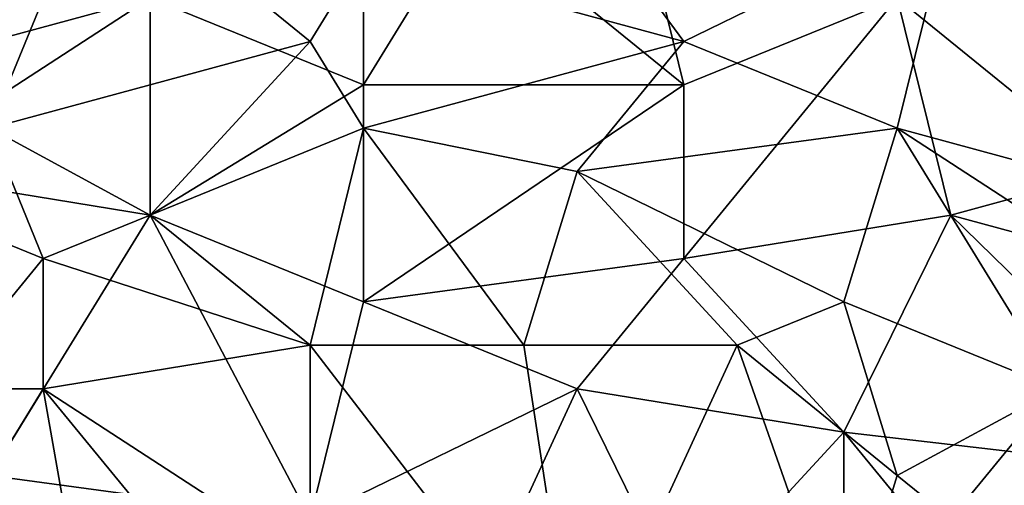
# Model space of a CAD drawing. Extents: x -0.7 to 0.7, y -0.35 to 0.35.
# Tile 152 of 226: x 0.4146 to 0.485, y -0.1882 to -0.1549. Entities that reach past the tile are written whole.
import ezdxf

# ---------------------------------------------------------------- set-up
doc = ezdxf.new("R2010")
doc.units = 0

msp = doc.modelspace()

# ---------------------------------------------------------------- linework, layer by layer
for points in [[(0.40098, -0.159519, 0.412459), (0.404799, -0.140876, 0.412458), (0.423892, -0.153305, 0.412468)], [(0.439166, -0.150198, 0.437015), (0.462077, -0.156412, 0.437001), (0.450621, -0.140876, 0.437018)], [(0.462077, -0.156412, 0.437001), (0.48117, -0.14709, 0.437008), (0.450621, -0.140876, 0.437018)], [(0.412436, -0.162627, 0.437016), (0.420073, -0.143983, 0.437012), (0.393343, -0.14709, 0.436999)], [(0.412436, -0.162627, 0.437016), (0.435347, -0.156412, 0.436995), (0.420073, -0.143983, 0.437012)], [(0.420073, -0.143983, 0.437012), (0.435347, -0.156412, 0.436995), (0.439166, -0.150198, 0.437015)], [(0.446803, -0.14709, 0.412458), (0.458259, -0.143983, 0.412451), (0.462077, -0.159519, 0.412473)], [(0.477351, -0.153305, 0.412452), (0.462077, -0.159519, 0.412473), (0.458259, -0.143983, 0.412451)], [(0.439166, -0.159519, 0.412473), (0.423892, -0.153305, 0.412468), (0.446803, -0.14709, 0.412458)], [(0.462077, -0.159519, 0.412473), (0.439166, -0.159519, 0.412473), (0.446803, -0.14709, 0.412458)], [(0.477351, -0.162627, 0.437028), (0.48117, -0.14709, 0.437008), (0.462077, -0.156412, 0.437001)], [(0.477351, -0.162627, 0.437028), (0.500263, -0.168841, 0.436972), (0.48117, -0.14709, 0.437008)], [(0.500263, -0.168841, 0.436972), (0.496444, -0.153305, 0.437016), (0.48117, -0.14709, 0.437008)], [(0.435347, -0.156412, 0.436995), (0.439166, -0.162627, 0.437015), (0.439166, -0.150198, 0.437015)], [(0.439166, -0.162627, 0.437015), (0.462077, -0.156412, 0.437001), (0.439166, -0.150198, 0.437015)], [(0.492626, -0.150198, 0.412481), (0.492626, -0.165734, 0.412489), (0.477351, -0.153305, 0.412452)], [(0.423892, -0.153305, 0.412468), (0.404799, -0.165734, 0.412447), (0.40098, -0.159519, 0.412459)], [(0.404799, -0.165734, 0.412447), (0.423892, -0.153305, 0.412468), (0.423892, -0.168841, 0.412452)], [(0.423892, -0.168841, 0.412452), (0.423892, -0.153305, 0.412468), (0.439166, -0.159519, 0.412473)], [(0.477351, -0.153305, 0.412452), (0.462077, -0.171949, 0.412442), (0.462077, -0.159519, 0.412473)], [(0.477351, -0.153305, 0.412452), (0.48117, -0.168841, 0.412474), (0.462077, -0.171949, 0.412442)], [(0.48117, -0.168841, 0.412474), (0.477351, -0.153305, 0.412452), (0.492626, -0.165734, 0.412489)], [(0.423892, -0.168841, 0.437005), (0.435347, -0.156412, 0.436995), (0.412436, -0.162627, 0.437016)], [(0.439166, -0.162627, 0.437015), (0.435347, -0.156412, 0.436995), (0.423892, -0.168841, 0.437005)], [(0.439166, -0.162627, 0.437015), (0.45444, -0.165734, 0.43699), (0.462077, -0.156412, 0.437001)], [(0.45444, -0.165734, 0.43699), (0.477351, -0.162627, 0.437028), (0.462077, -0.156412, 0.437001)], [(0.439166, -0.175056, 0.412428), (0.423892, -0.168841, 0.412452), (0.439166, -0.159519, 0.412473)], [(0.439166, -0.175056, 0.412428), (0.462077, -0.159519, 0.412473), (0.462077, -0.171949, 0.412442)], [(0.439166, -0.159519, 0.412473), (0.462077, -0.159519, 0.412473), (0.439166, -0.175056, 0.412428)], [(0.416254, -0.171949, 0.437014), (0.412436, -0.162627, 0.437016), (0.40098, -0.165734, 0.437014)], [(0.416254, -0.171949, 0.437014), (0.423892, -0.168841, 0.437005), (0.412436, -0.162627, 0.437016)], [(0.435347, -0.178163, 0.437027), (0.439166, -0.162627, 0.437015), (0.423892, -0.168841, 0.437005)], [(0.435347, -0.178163, 0.437027), (0.450621, -0.178163, 0.437023), (0.439166, -0.162627, 0.437015)], [(0.450621, -0.178163, 0.437023), (0.45444, -0.165734, 0.43699), (0.439166, -0.162627, 0.437015)], [(0.45444, -0.165734, 0.43699), (0.473533, -0.175056, 0.437014), (0.477351, -0.162627, 0.437028)], [(0.473533, -0.175056, 0.437014), (0.488807, -0.181271, 0.43698), (0.477351, -0.162627, 0.437028)], [(0.496444, -0.175056, 0.43696), (0.500263, -0.168841, 0.436972), (0.477351, -0.162627, 0.437028)], [(0.488807, -0.181271, 0.43698), (0.496444, -0.175056, 0.43696), (0.477351, -0.162627, 0.437028)], [(0.408617, -0.181271, 0.437003), (0.416254, -0.171949, 0.437014), (0.40098, -0.165734, 0.437014)], [(0.412436, -0.187485, 0.41243), (0.404799, -0.165734, 0.412447), (0.423892, -0.168841, 0.412452)], [(0.450621, -0.178163, 0.437023), (0.465896, -0.178163, 0.437021), (0.45444, -0.165734, 0.43699)], [(0.465896, -0.178163, 0.437021), (0.473533, -0.175056, 0.437014), (0.45444, -0.165734, 0.43699)], [(0.48117, -0.168841, 0.412474), (0.492626, -0.165734, 0.412489), (0.504081, -0.175056, 0.412496)], [(0.412436, -0.187485, 0.41243), (0.423892, -0.168841, 0.412452), (0.435347, -0.190592, 0.412415)], [(0.435347, -0.178163, 0.437027), (0.423892, -0.168841, 0.437005), (0.416254, -0.171949, 0.437014)], [(0.435347, -0.190592, 0.412415), (0.423892, -0.168841, 0.412452), (0.439166, -0.175056, 0.412428)], [(0.48117, -0.168841, 0.412474), (0.473533, -0.184378, 0.412402), (0.462077, -0.171949, 0.412442)], [(0.500263, -0.187485, 0.412485), (0.473533, -0.184378, 0.412402), (0.48117, -0.168841, 0.412474)], [(0.500263, -0.187485, 0.412485), (0.48117, -0.168841, 0.412474), (0.504081, -0.175056, 0.412496)], [(0.408617, -0.181271, 0.437003), (0.416254, -0.181271, 0.437022), (0.416254, -0.171949, 0.437014)], [(0.416254, -0.181271, 0.437022), (0.435347, -0.178163, 0.437027), (0.416254, -0.171949, 0.437014)], [(0.45444, -0.181271, 0.412423), (0.439166, -0.175056, 0.412428), (0.462077, -0.171949, 0.412442)], [(0.45444, -0.181271, 0.412423), (0.462077, -0.171949, 0.412442), (0.473533, -0.184378, 0.412402)], [(0.45444, -0.181271, 0.412423), (0.435347, -0.190592, 0.412415), (0.439166, -0.175056, 0.412428)], [(0.477351, -0.187485, 0.437022), (0.473533, -0.175056, 0.437014), (0.465896, -0.178163, 0.437021)], [(0.488807, -0.181271, 0.43698), (0.473533, -0.175056, 0.437014), (0.477351, -0.187485, 0.437022)], [(0.416254, -0.181271, 0.437022), (0.435347, -0.1937, 0.437021), (0.435347, -0.178163, 0.437027)], [(0.45444, -0.203022, 0.436986), (0.450621, -0.178163, 0.437023), (0.435347, -0.178163, 0.437027)], [(0.45444, -0.203022, 0.436986), (0.435347, -0.178163, 0.437027), (0.435347, -0.1937, 0.437021)], [(0.45444, -0.203022, 0.436986), (0.465896, -0.178163, 0.437021), (0.450621, -0.178163, 0.437023)], [(0.45444, -0.203022, 0.436986), (0.473533, -0.199914, 0.436997), (0.465896, -0.178163, 0.437021)], [(0.473533, -0.199914, 0.436997), (0.477351, -0.187485, 0.437022), (0.465896, -0.178163, 0.437021)], [(0.408617, -0.1937, 0.437001), (0.416254, -0.181271, 0.437022), (0.408617, -0.181271, 0.437003)], [(0.420073, -0.203022, 0.437001), (0.416254, -0.181271, 0.437022), (0.408617, -0.1937, 0.437001)], [(0.431529, -0.199914, 0.437001), (0.435347, -0.1937, 0.437021), (0.416254, -0.181271, 0.437022)], [(0.420073, -0.203022, 0.437001), (0.431529, -0.199914, 0.437001), (0.416254, -0.181271, 0.437022)], [(0.442984, -0.206129, 0.412395), (0.435347, -0.190592, 0.412415), (0.45444, -0.181271, 0.412423)], [(0.442984, -0.206129, 0.412395), (0.45444, -0.181271, 0.412423), (0.462077, -0.196807, 0.412384)], [(0.462077, -0.196807, 0.412384), (0.45444, -0.181271, 0.412423), (0.473533, -0.184378, 0.412402)], [(0.48117, -0.190592, 0.436982), (0.488807, -0.181271, 0.43698), (0.477351, -0.187485, 0.437022)], [(0.48117, -0.190592, 0.436982), (0.500263, -0.190592, 0.436954), (0.488807, -0.181271, 0.43698)], [(0.473533, -0.206129, 0.412415), (0.462077, -0.196807, 0.412384), (0.473533, -0.184378, 0.412402)], [(0.488807, -0.203022, 0.412429), (0.473533, -0.184378, 0.412402), (0.500263, -0.187485, 0.412485)], [(0.473533, -0.206129, 0.412415), (0.473533, -0.184378, 0.412402), (0.488807, -0.203022, 0.412429)], [(0.398326, -0.186673, 0.353694), (0.398383, -0.186459, 0.408), (0.416017, -0.191208, 0.406936)], [(0.398383, -0.186459, 0.408), (0.406874, -0.188759, 0.407877), (0.416017, -0.191208, 0.406936)], [(0.398326, -0.186673, 0.353694), (0.416017, -0.191208, 0.406936), (0.446437, -0.199346, 0.394197)], [(0.398326, -0.186673, 0.353694), (0.446437, -0.199346, 0.394197), (0.484809, -0.210036, 0.32028)], [(0.404297, -0.188264, 0.350884), (0.398326, -0.186673, 0.353694), (0.484809, -0.210036, 0.32028)], [(0.408617, -0.203022, 0.412393), (0.412436, -0.187485, 0.41243), (0.423892, -0.199914, 0.412421)], [(0.423892, -0.199914, 0.412421), (0.412436, -0.187485, 0.41243), (0.435347, -0.190592, 0.412415)], [(0.473533, -0.199914, 0.436997), (0.48117, -0.190592, 0.436982), (0.477351, -0.187485, 0.437022)]]:
    msp.add_3dface(points)

doc.saveas('drawing.dxf')
